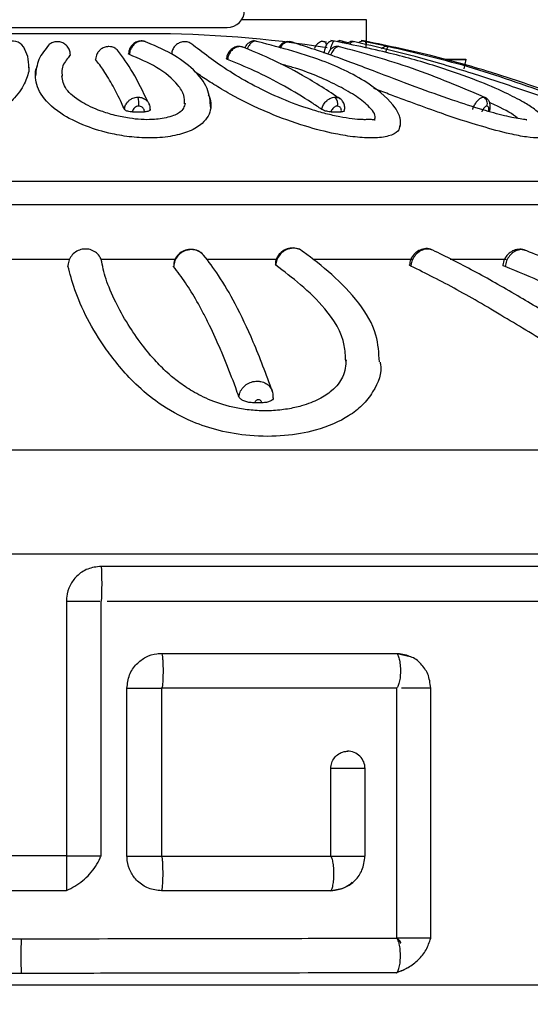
# Model space of a CAD drawing. Header units: millimetres. Extents: x 59 to 109, y 26 to 144.
# Tile 79 of 158: x 74.73 to 76.21, y 83.45 to 86.29. Entities that reach past the tile are written whole.
import ezdxf

# ---------------------------------------------------------------- set-up
doc = ezdxf.new("R2010")
doc.units = ezdxf.units.MM
doc.styles.add('SLDTEXTSTYLE0', font='TXT', dxfattribs={"width": 0.75})
doc.dimstyles.new('SLDDIMSTYLE0', dxfattribs={"dimtxt": 3.5, "dimasz": 3.302, "dimexe": 0, "dimexo": 0.0625, "dimgap": 0.875, "dimtad": 1, "dimdec": 0, "dimlfac": 20, "dimrnd": 1e-09, "dimzin": 12, "dimdsep": 46, "dimtxsty": 'SLDTEXTSTYLE0', "dimsah": 1, "dimcen": 0.09, "dimadec": 0, "dimazin": 3, "dimtfac": 1, "dimtdec": 0, "dimtofl": 0, "dimtmove": 0, "dimatfit": 3, "dimfxl": 0, "dimfrac": 2, "dimtolj": 1, "dimtzin": 12, "dimarcsym": 0})
doc.dimstyles.new('SLDDIMSTYLE1', dxfattribs={"dimtxt": 3.5, "dimasz": 3.302, "dimexe": 0, "dimexo": 0.0625, "dimgap": 0.875, "dimtad": 1, "dimdec": 0, "dimlfac": 20, "dimrnd": 1e-09, "dimzin": 12, "dimdsep": 46, "dimtxsty": 'SLDTEXTSTYLE0', "dimsah": 1, "dimcen": 0.09, "dimadec": 0, "dimazin": 3, "dimtfac": 1, "dimtdec": 0, "dimtmove": 0, "dimatfit": 0, "dimfxl": 0, "dimfrac": 2, "dimtolj": 1, "dimtzin": 12, "dimarcsym": 0})

# ---------------------------------------------------------------- blocks, each defined once
blk = doc.blocks.new('_D')
at = {"color": 7, "linetype": 'Continuous', "lineweight": 18}
for p, q in [((78.8835, 143.6649), (108.5588, 143.6649)), ((107.5588, 143.6649), (107.5588, 76.3608)), ((75.8335, 76.3608), (108.5588, 76.3608))]:
    blk.add_line(p, q, dxfattribs=at)
for points in [[(107.5588, 143.6649), (107.0508, 140.3629), (108.0668, 140.3629)], [(107.5588, 76.3608), (108.0668, 79.6628), (107.0508, 79.6628)]]:
    blk.add_solid(points, dxfattribs=at)
at = {"color": 7, "linetype": 'Continuous', "lineweight": 18, "insert": (103.047, 105.5185), "char_height": 3.5, "attachment_point": 1, "rotation": 90, "style": 'SLDTEXTSTYLE0'}
blk.add_mtext('1346', dxfattribs=at)
blk = doc.blocks.new('_D_1')
at = {"color": 7, "linetype": 'Continuous', "lineweight": 18}
for p, q in [((75.6057, 99.2579), (98.8756, 99.2579)), ((97.8756, 99.2579), (97.8756, 76.3608)), ((75.8335, 76.3608), (98.8756, 76.3608))]:
    blk.add_line(p, q, dxfattribs=at)
for points in [[(97.8756, 99.2579), (97.3676, 95.9559), (98.3836, 95.9559)], [(97.8756, 76.3608), (98.3836, 79.6628), (97.3676, 79.6628)]]:
    blk.add_solid(points, dxfattribs=at)
at = {"color": 7, "linetype": 'Continuous', "lineweight": 18, "insert": (93.3639, 85.2455), "char_height": 3.5, "attachment_point": 1, "rotation": 90, "style": 'SLDTEXTSTYLE0'}
blk.add_mtext('458', dxfattribs=at)

msp = doc.modelspace()

# ---------------------------------------------------------------- linework, layer by layer
at = {"color": 1, "linetype": 'Continuous', "lineweight": 25}
for p, q in [((75.73608, 86.29327), (75.37545, 86.29327)), ((75.73153, 84.13264), (75.63267, 84.13264))]:
    msp.add_line(p, q, dxfattribs=at)
at = {"color": 7, "linetype": 'Continuous', "lineweight": 25}
for p, q in [((75.73608, 86.22056), (75.73608, 86.29327)), ((74.33348, 86.27044), (75.26919, 86.27044)), ((75.10461, 86.25265), (74.56234, 86.25265)), ((75.26919, 86.27044), (75.33348, 86.27044)), ((75.61988, 86.22809), (75.60439, 86.23162)), ((75.68265, 86.22654), (75.65693, 86.23309)), ((75.79758, 86.21575), (75.72313, 86.23173)), ((75.65792, 86.21502), (75.65539, 86.21559)), ((75.79449, 86.21603), (75.79384, 86.21603)), ((76.0223, 86.17845), (75.96169, 86.17845)), ((75.96238, 86.17826), (76.02369, 86.17826)), ((76.01776, 86.15123), (76.02369, 86.17826)), ((76.02369, 86.17826), (76.02229, 86.1765)), ((75.06023, 86.02751), (75.09471, 86.02758)), ((75.6336, 86.02751), (75.66268, 86.02758)), ((72.93348, 85.82759), (75.15868, 85.82759)), ((75.15868, 85.82759), (76.73348, 85.82759)), ((72.71581, 85.75987), (75.19593, 85.75987)), ((75.19593, 85.75987), (76.86555, 85.75987)), ((74.55992, 85.60258), (74.87929, 85.60258)), ((74.9695, 85.60258), (75.18473, 85.60258)), ((75.27499, 85.60258), (75.47882, 85.60258)), ((75.58066, 85.60258), (75.86725, 85.60258)), ((75.97661, 85.60258), (76.13903, 85.60258)), ((75.17914, 85.58072), (75.17914, 85.58215)), ((75.47381, 85.58493), (75.47269, 85.58715)), ((75.43276, 85.18788), (75.41305, 85.18782)), ((72.79236, 85.05258), (75.51811, 85.05258)), ((75.51811, 85.05258), (76.71037, 85.05258)), ((72.79571, 84.75259), (75.51811, 84.75259)), ((75.51811, 84.75259), (76.70869, 84.75259)), ((76.70871, 84.716), (74.96967, 84.716)), ((74.86962, 84.616), (74.86962, 83.88118)), ((74.9696, 83.88118), (74.9696, 84.616)), ((74.98719, 84.616), (76.71387, 84.616)), ((75.14446, 84.46486), (75.8208, 84.46486)), ((75.86169, 84.45509), (75.82375, 84.4635)), ((75.04445, 83.87992), (75.04445, 84.36486)), ((75.14422, 84.36486), (75.14422, 83.87992)), ((75.8208, 84.36486), (75.14446, 84.36486)), ((75.82288, 83.64324), (75.82288, 84.36486)), ((75.92114, 83.64297), (75.92114, 84.36514)), ((75.63267, 83.87992), (75.63267, 84.13264)), ((75.73153, 83.87962), (75.73153, 84.13264)), ((74.86958, 83.88118), (74.60935, 83.88118)), ((75.14446, 83.87992), (75.63125, 83.87992)), ((75.63267, 83.87992), (75.73151, 83.87992)), ((74.60935, 83.78118), (74.86958, 83.78118)), ((75.63125, 83.77992), (75.14446, 83.77992)), ((76.92112, 83.5075), (72.55954, 83.5075))]:
    msp.add_line(p, q, dxfattribs=at)
at = {"color": 1, "linetype": 'Continuous', "lineweight": 25, "flags": 128}
for points in [[(75.37012, 86.21559), (75.36794, 86.21603), (75.36778, 86.21603)], [(75.65539, 86.21559), (75.65208, 86.21603), (75.65182, 86.21603)], [(75.79855, 86.21559), (75.79468, 86.21603), (75.79449, 86.21603)]]:
    msp.add_lwpolyline(points, dxfattribs=at)
at = {"color": 7, "linetype": 'Continuous', "lineweight": 25, "flags": 128}
msp.add_lwpolyline([(75.14446, 84.36489), (75.14446, 84.36488), (75.14446, 84.36488), (75.14446, 84.36488), (75.14446, 84.36488), (75.14446, 84.36488), (75.14446, 84.36488), (75.14445, 84.36488), (75.14444, 84.36488), (75.1444, 84.36491), (75.1444, 84.36491), (75.14439, 84.36491), (75.14439, 84.36491), (75.14438, 84.3649), (75.14438, 84.3649), (75.14436, 84.36491), (75.14434, 84.36491), (75.14432, 84.36492), (75.14431, 84.36492), (75.14431, 84.36492), (75.1443, 84.36491), (75.14429, 84.36491), (75.14428, 84.36491), (75.14425, 84.36492), (75.14424, 84.36492), (75.14424, 84.36492), (75.14423, 84.36491), (75.14423, 84.36491), (75.14422, 84.36489), (75.14421, 84.36489), (75.1442, 84.36489), (75.14419, 84.36489), (75.14419, 84.36488), (75.14419, 84.36488), (75.14418, 84.36487), (75.14418, 84.36486)], dxfattribs=at)
at = {"color": 7, "linetype": 'Continuous', "lineweight": 25}
for centre, radius, start, end in [((75.33348, 86.32044), 0.05, 270, 0), ((75.10461, 82.91921), 3.33344, 81.07104, 90), ((74.71477, 86.19419), 0.03735, 13.23463, 182.08157), ((75.00594, 86.05134), 0.073, 354.10265, 14.61277), ((75.62612, 86.05126), 0.0266, 343.80061, 44.05944), ((76.06341, 86.05115), 0.02118, 339.82798, 61.48218), ((75.68153, 84.13264), 0.05, 0, 90.73185), ((75.56773, 83.59283), 0.82983, 176.63935, 183.548)]:
    msp.add_arc(centre, radius, start, end, dxfattribs=at)
for points, knots in [([(74.81929, 86.22086), (74.80812, 86.20717), (74.78576, 86.17976), (74.78216, 86.14778), (74.78035, 86.13177)], [0, 0, 0, 0, 0.499434, 1, 1, 1, 1]), ([(74.88126, 86.19138), (74.88109, 86.19421), (74.88066, 86.20119), (74.87617, 86.21178), (74.86781, 86.22146), (74.85675, 86.22794), (74.84585, 86.23013), (74.83499, 86.22934), (74.8248, 86.22555), (74.81546, 86.21808), (74.8121, 86.21123), (74.81055, 86.20806)], [0, 0, 0, 0, 0.0837327, 0.2061646, 0.3285736, 0.450993, 0.5734019, 0.6499995, 0.7724048, 0.8947956, 1, 1, 1, 1]), ([(75.09376, 86.23032), (75.09289, 86.2307), (75.08817, 86.23273), (75.07843, 86.23165), (75.06657, 86.22709), (75.05676, 86.21804), (75.05021, 86.20672), (75.04958, 86.19841), (75.04931, 86.19474)], [0, 0, 0, 0, 0.0437034, 0.237804, 0.428588, 0.6262178, 0.8346938, 1, 1, 1, 1]), ([(75.09763, 86.22931), (75.09731, 86.22951), (75.09395, 86.23161), (75.08734, 86.23184), (75.0778, 86.23047), (75.06845, 86.22591), (75.05966, 86.21727), (75.05319, 86.20582), (75.052, 86.19724), (75.05138, 86.19283)], [0, 0, 0, 0, 0.0177911, 0.190572, 0.2987354, 0.4715092, 0.6443131, 0.8170895, 1, 1, 1, 1]), ([(75.28622, 86.03885), (75.28461, 86.05791), (75.28131, 86.09704), (75.23809, 86.1509), (75.17466, 86.19783), (75.12022, 86.22006), (75.09218, 86.23151)], [0, 0, 0, 0, 0.2307589, 0.4739302, 0.7290022, 1, 1, 1, 1]), ([(75.23403, 86.22102), (75.2308, 86.22337), (75.22429, 86.2281), (75.21356, 86.23011), (75.2028, 86.22934), (75.19232, 86.22557), (75.18238, 86.2176), (75.17509, 86.20674), (75.17362, 86.19836), (75.17287, 86.19411)], [0, 0, 0, 0, 0.1484437, 0.2990401, 0.3932766, 0.5438677, 0.6944407, 0.8450349, 1, 1, 1, 1]), ([(75.76053, 86.00332), (75.76004, 86.00332), (75.7592, 86.00331), (75.75086, 86.00533), (75.74168, 86.00505), (75.73387, 86.00477), (75.71858, 86.00479), (75.69339, 86.00701), (75.65725, 86.01281), (75.61715, 86.02202), (75.55889, 86.03878), (75.48526, 86.06631), (75.40574, 86.1046), (75.33495, 86.14651), (75.27437, 86.18911), (75.24624, 86.21142), (75.23125, 86.22331)], [0, 0, 0, 0, 0.0595463, 0.1016458, 0.1160027, 0.1254268, 0.1397305, 0.1718267, 0.2089214, 0.2499157, 0.2943408, 0.3942158, 0.5108358, 0.6504765, 0.8137257, 1, 1, 1, 1]), ([(75.41795, 86.23078), (75.41532, 86.23131), (75.40955, 86.23246), (75.4007, 86.22971), (75.39269, 86.22412), (75.3874, 86.21849), (75.38569, 86.21425), (75.38539, 86.2135)], [0, 0, 0, 0, 0.1986053, 0.4368922, 0.6709027, 0.9414416, 1, 1, 1, 1]), ([(75.83313, 85.98379), (75.8337, 85.99208), (75.83493, 86.01012), (75.81267, 86.0534), (75.74222, 86.11448), (75.60158, 86.18332), (75.47762, 86.21547), (75.40996, 86.23302)], [0, 0, 0, 0, 0.0773708, 0.1684994, 0.3907294, 0.6674384, 1, 1, 1, 1]), ([(75.5122, 86.22955), (75.51084, 86.22975), (75.50563, 86.23052), (75.49661, 86.22716), (75.48713, 86.22099), (75.48319, 86.2147), (75.48144, 86.21191)], [0, 0, 0, 0, 0.1105046, 0.4235603, 0.7440003, 1, 1, 1, 1]), ([(76.19783, 86.00397), (76.19785, 86.00402), (76.19805, 86.00444), (76.19659, 86.00473), (76.18645, 86.00559), (76.16793, 86.00849), (76.13187, 86.01614), (76.07315, 86.03195), (75.98706, 86.05957), (75.88133, 86.0975), (75.76216, 86.14297), (75.63512, 86.1913), (75.55658, 86.21681), (75.51422, 86.23057)], [0, 0, 0, 0, 0.0014853, 0.0121588, 0.0300229, 0.0658444, 0.1032011, 0.1793968, 0.2760326, 0.4058895, 0.5696301, 0.7679071, 1, 1, 1, 1]), ([(75.61413, 86.22931), (75.61294, 86.22964), (75.60921, 86.23065), (75.60301, 86.22933), (75.59671, 86.22619), (75.59159, 86.22134), (75.58786, 86.21616), (75.58632, 86.21176), (75.5857, 86.20997)], [0, 0, 0, 0, 0.09374, 0.2926669, 0.4640689, 0.641624, 0.8539686, 1, 1, 1, 1]), ([(75.64291, 86.23131), (75.64255, 86.23143), (75.63975, 86.23243), (75.63445, 86.2316), (75.62846, 86.22925), (75.624, 86.22575), (75.62062, 86.22153), (75.61734, 86.21533), (75.61464, 86.20724), (75.6133, 86.19997), (75.61277, 86.1971)], [0, 0, 0, 0, 0.0210569, 0.1641377, 0.2779857, 0.3807443, 0.4825332, 0.6018591, 0.8428049, 1, 1, 1, 1]), ([(76.25797, 85.96055), (76.25941, 85.96756), (76.26213, 85.98079), (76.24964, 86.00963), (76.22096, 86.03619), (76.18582, 86.05711), (76.13148, 86.0858), (76.04971, 86.1204), (75.93865, 86.15954), (75.7973, 86.20004), (75.69034, 86.22171), (75.63274, 86.23338)], [0, 0, 0, 0, 0.0508337, 0.0959409, 0.1675447, 0.2341113, 0.3286198, 0.4529073, 0.6066531, 0.7881374, 1, 1, 1, 1]), ([(75.66527, 86.2309), (75.66463, 86.23114), (75.66086, 86.23257), (75.65516, 86.23208), (75.65105, 86.23017), (75.64993, 86.22965)], [0, 0, 0, 0, 0.1296057, 0.7651266, 1, 1, 1, 1]), ([(75.66574, 86.23089), (75.66644, 86.23074), (75.6695, 86.23006), (75.67261, 86.228), (75.67408, 86.22491), (75.67418, 86.22469)], [0, 0, 0, 0, 0.2138473, 0.9443774, 1, 1, 1, 1]), ([(75.69997, 86.2292), (75.69902, 86.22952), (75.69517, 86.23079), (75.68823, 86.22945), (75.68185, 86.22686), (75.67914, 86.22424), (75.67836, 86.22348)], [0, 0, 0, 0, 0.1262787, 0.5112113, 0.8586675, 1, 1, 1, 1]), ([(76.42937, 86.00697), (76.42947, 86.00701), (76.42982, 86.00714), (76.42748, 86.00784), (76.40982, 86.01313), (76.36995, 86.02649), (76.28954, 86.05449), (76.17513, 86.09431), (76.03153, 86.14177), (75.86532, 86.19152), (75.75177, 86.21756), (75.69076, 86.23154)], [0, 0, 0, 0, 0.0025275, 0.0082422, 0.0377927, 0.111885, 0.2205415, 0.3635826, 0.5409755, 0.7533703, 1, 1, 1, 1]), ([(75.7303, 86.23115), (75.72922, 86.23143), (75.72583, 86.23233), (75.72027, 86.23112), (75.71531, 86.2289), (75.71321, 86.22693), (75.71251, 86.22627)], [0, 0, 0, 0, 0.1698182, 0.5353787, 0.8444966, 1, 1, 1, 1]), ([(76.47205, 85.95219), (76.47321, 85.95544), (76.47556, 85.96207), (76.47538, 85.97264), (76.47263, 85.98233), (76.46814, 85.99009), (76.45968, 85.99951), (76.44891, 86.00507), (76.41158, 86.02499), (76.3379, 86.05616), (76.22817, 86.09828), (76.08517, 86.14561), (75.91158, 86.19453), (75.78707, 86.21981), (75.72007, 86.23341)], [0, 0, 0, 0, 0.0128564, 0.0263099, 0.0394899, 0.0516872, 0.0627125, 0.0973167, 0.1703923, 0.274244, 0.4085209, 0.5750407, 0.7713228, 1, 1, 1, 1]), ([(74.76151, 86.15481), (74.76112, 86.16565), (74.76039, 86.18626), (74.75088, 86.20499), (74.74637, 86.21387)], [0, 0, 0, 0, 0.52605119, 1, 1, 1, 1]), ([(74.88126, 86.19138), (74.87823, 86.18786), (74.86684, 86.17468), (74.8546, 86.1553), (74.85711, 86.13588), (74.85782, 86.13042)], [0, 0, 0, 0, 0.2073491, 0.7771476, 1, 1, 1, 1]), ([(74.99205, 86.21559), (74.99068, 86.21555), (74.98516, 86.21536), (74.9756, 86.21258), (74.96634, 86.20622), (74.95921, 86.19778), (74.9548, 86.18874), (74.95408, 86.18165), (74.95377, 86.17869)], [0, 0, 0, 0, 0.0709003, 0.2846344, 0.4983952, 0.6322209, 0.8459282, 1, 1, 1, 1]), ([(75.01792, 86.20465), (75.01786, 86.20473), (75.0164, 86.20691), (75.01063, 86.21069), (75.00204, 86.21495), (74.99497, 86.2154), (74.99205, 86.21559)], [0, 0, 0, 0, 0.0095858, 0.2757598, 0.7011665, 1, 1, 1, 1]), ([(75.1052, 86.05532), (75.09072, 86.08539), (75.06198, 86.14505), (75.03215, 86.18539), (75.01736, 86.2054)], [0, 0, 0, 0, 0.50386717, 1, 1, 1, 1]), ([(75.05138, 86.19283), (75.05039, 86.19325), (75.04884, 86.19391), (75.04903, 86.19454), (75.0491, 86.19477)], [0, 0, 0, 0, 0.6392422, 1, 1, 1, 1]), ([(75.2106, 86.05011), (75.21051, 86.05856), (75.2103, 86.07746), (75.18612, 86.11467), (75.13661, 86.15679), (75.07902, 86.18114), (75.05138, 86.19283)], [0, 0, 0, 0, 0.1420143, 0.31762421, 0.67246701, 1, 1, 1, 1]), ([(75.36777, 86.21559), (75.36666, 86.21572), (75.3616, 86.21633), (75.35251, 86.21291), (75.3422, 86.2056), (75.3342, 86.19447), (75.33242, 86.18553), (75.33152, 86.18106)], [0, 0, 0, 0, 0.0620756, 0.2833348, 0.5118246, 0.7559953, 1, 1, 1, 1]), ([(75.37012, 86.21559), (75.36896, 86.21555), (75.36429, 86.21536), (75.35599, 86.21258), (75.34763, 86.20622), (75.34088, 86.19778), (75.33638, 86.18874), (75.33515, 86.18165), (75.33464, 86.17869)], [0, 0, 0, 0, 0.07090181, 0.28463607, 0.49839607, 0.63222203, 0.84592863, 1, 1, 1, 1]), ([(75.37246, 86.21526), (75.37159, 86.2156), (75.37006, 86.21619), (75.36846, 86.21584), (75.36777, 86.21569)], [0, 0, 0, 0, 0.5705462, 1, 1, 1, 1]), ([(75.37917, 86.21357), (75.37855, 86.21393), (75.37585, 86.21552), (75.37261, 86.21556), (75.37012, 86.21559)], [0, 0, 0, 0, 0.2283349, 1, 1, 1, 1]), ([(75.66115, 86.06416), (75.62467, 86.08783), (75.5573, 86.13155), (75.46196, 86.18028), (75.40306, 86.20416), (75.3764, 86.21497)], [0, 0, 0, 0, 0.39254631, 0.72500435, 1, 1, 1, 1]), ([(75.65179, 86.21595), (75.64888, 86.21568), (75.64307, 86.21515), (75.6352, 86.21055), (75.62873, 86.20439), (75.62594, 86.19874), (75.62465, 86.19614)], [0, 0, 0, 0, 0.2435048, 0.487339, 0.7634317, 1, 1, 1, 1]), ([(76.07952, 86.06803), (76.00942, 86.09777), (75.87032, 86.15677), (75.72637, 86.19638), (75.65497, 86.21602)], [0, 0, 0, 0, 0.5039684, 1, 1, 1, 1]), ([(75.79449, 86.2157), (75.79301, 86.21575), (75.78951, 86.21587), (75.78464, 86.21375), (75.78095, 86.21126), (75.77951, 86.20954), (75.7791, 86.20905)], [0, 0, 0, 0, 0.2485301, 0.5892181, 0.8837561, 1, 1, 1, 1]), ([(75.79671, 86.21562), (75.79596, 86.21586), (75.79499, 86.21617), (75.79403, 86.21597), (75.79382, 86.21593)], [0, 0, 0, 0, 0.7793355, 1, 1, 1, 1]), ([(76.2905, 86.06862), (76.2088, 86.09828), (76.04669, 86.15713), (75.87893, 86.19663), (75.79572, 86.21622)], [0, 0, 0, 0, 0.5039837, 1, 1, 1, 1]), ([(75.03731, 86.03451), (75.03438, 86.04095), (75.02342, 86.06494), (75.00355, 86.10372), (74.97863, 86.14572), (74.9617, 86.16818), (74.95377, 86.17869)], [0, 0, 0, 0, 0.1079819, 0.4025196, 0.7205083, 1, 1, 1, 1]), ([(75.33464, 86.17869), (75.33355, 86.17916), (75.33159, 86.18001), (75.33158, 86.18074), (75.33158, 86.18105)], [0, 0, 0, 0, 0.5602026, 1, 1, 1, 1]), ([(75.60655, 86.03451), (75.59699, 86.04095), (75.56133, 86.06494), (75.49667, 86.10372), (75.41555, 86.14572), (75.36043, 86.16818), (75.33464, 86.17869)], [0, 0, 0, 0, 0.1079834, 0.40252, 0.7205082, 1, 1, 1, 1]), ([(75.75852, 86.00362), (75.75947, 86.00574), (75.76483, 86.01772), (75.74298, 86.04364), (75.7031, 86.07552), (75.63231, 86.11456), (75.56018, 86.14588), (75.49939, 86.1621), (75.48773, 86.16522)], [0, 0, 0, 0, 0.04045531, 0.22848836, 0.3995644, 0.57111429, 0.91774987, 1, 1, 1, 1]), ([(74.76083, 86.15675), (74.76105, 86.15549), (74.76218, 86.14882), (74.75726, 86.12747), (74.74521, 86.09935), (74.71955, 86.06611), (74.6846, 86.03328), (74.6307, 85.99899), (74.55984, 85.97147), (74.49418, 85.95651), (74.42992, 85.95053), (74.37265, 85.95381), (74.31878, 85.96491), (74.27029, 85.9878), (74.24288, 86.01598), (74.24882, 86.03487), (74.25067, 86.04074)], [0, 0, 0, 0, 0.0154195, 0.0815266, 0.2140123, 0.2801514, 0.3617008, 0.4787921, 0.5470355, 0.6048785, 0.6629441, 0.7138103, 0.7657914, 0.844409, 0.9516172, 1, 1, 1, 1]), ([(75.27905, 86.0765), (75.28053, 86.07361), (75.28693, 86.06114), (75.28856, 86.03318), (75.27253, 85.99901), (75.2295, 85.97146), (75.17827, 85.95651), (75.119, 85.95053), (75.05728, 85.95382), (74.99105, 85.96491), (74.91582, 85.98782), (74.83849, 86.02842), (74.79849, 86.07088), (74.78229, 86.10679), (74.77973, 86.13196), (74.78047, 86.14994), (74.78538, 86.15756), (74.78618, 86.1588)], [0, 0, 0, 0, 0.0222431, 0.0958959, 0.2016498, 0.263285, 0.315527, 0.3679701, 0.4139108, 0.4608586, 0.5318638, 0.6286914, 0.7668943, 0.8398993, 0.9128664, 0.9858029, 1, 1, 1, 1]), ([(75.83198, 85.98876), (75.83119, 85.9827), (75.82952, 85.96999), (75.80241, 85.95657), (75.75877, 85.95052), (75.70323, 85.95382), (75.6359, 85.96491), (75.54825, 85.98783), (75.43848, 86.0284), (75.35413, 86.07097), (75.29425, 86.10664), (75.26076, 86.12856), (75.24448, 86.14025), (75.23879, 86.14434)], [0, 0, 0, 0, 0.064643, 0.1355767, 0.2067829, 0.2691604, 0.3329052, 0.4293146, 0.5607848, 0.748434, 0.8475594, 0.946632, 1, 1, 1, 1]), ([(75.21195, 86.05211), (75.20971, 86.04275), (75.20617, 86.02797), (75.17532, 86.01395), (75.14263, 86.00728), (75.11557, 86.00452), (75.08491, 86.00481), (75.04779, 86.00888), (75.00648, 86.01741), (74.9566, 86.0332), (74.90244, 86.05953), (74.86156, 86.09574), (74.8585, 86.11882), (74.85681, 86.13149)], [0, 0, 0, 0, 0.1597343, 0.2520892, 0.2877282, 0.3170926, 0.3546276, 0.3945791, 0.4469957, 0.507947, 0.6235263, 0.793273, 1, 1, 1, 1]), ([(76.25606, 85.9623), (76.25627, 85.96073), (76.25711, 85.95433), (76.23762, 85.95079), (76.19903, 85.95375), (76.14192, 85.96493), (76.0571, 85.98783), (75.93402, 86.02832), (75.83014, 86.06713), (75.77076, 86.08971), (75.75666, 86.09507)], [0, 0, 0, 0, 0.03341893, 0.13594926, 0.22576645, 0.31755287, 0.45637368, 0.64567821, 0.91587568, 1, 1, 1, 1]), ([(75.03731, 86.03451), (75.03745, 86.03587), (75.03795, 86.04115), (75.04135, 86.05017), (75.04829, 86.05874), (75.05721, 86.06523), (75.06651, 86.0691), (75.07362, 86.06956), (75.07657, 86.06976)], [0, 0, 0, 0, 0.0738639, 0.287553, 0.5011721, 0.6348551, 0.8485166, 1, 1, 1, 1]), ([(75.10457, 86.05627), (75.10529, 86.05549), (75.10679, 86.05382), (75.10744, 86.05169), (75.10779, 86.05055)], [0, 0, 0, 0, 0.4712216, 1, 1, 1, 1]), ([(75.11111, 86.03338), (75.11127, 86.03417), (75.11237, 86.03948), (75.11117, 86.046), (75.10823, 86.05023), (75.10792, 86.05067)], [0, 0, 0, 0, 0.13516474, 0.90832837, 1, 1, 1, 1]), ([(75.60655, 86.03451), (75.60688, 86.03587), (75.60814, 86.04115), (75.61244, 86.05017), (75.61964, 86.05874), (75.62819, 86.06523), (75.63664, 86.0691), (75.64271, 86.06956), (75.64523, 86.06976)], [0, 0, 0, 0, 0.0738624, 0.2875514, 0.5011717, 0.6348538, 0.8485167, 1, 1, 1, 1]), ([(75.6714, 86.03059), (75.67178, 86.03173), (75.67353, 86.03705), (75.6723, 86.04682), (75.66777, 86.05818), (75.66183, 86.06319), (75.65896, 86.06561)], [0, 0, 0, 0, 0.0890802, 0.4137285, 0.7164383, 1, 1, 1, 1]), ([(76.04212, 86.03451), (76.04258, 86.03587), (76.04439, 86.04115), (76.04883, 86.05017), (76.05506, 86.05874), (76.06175, 86.06523), (76.0679, 86.0691), (76.07187, 86.06956), (76.07352, 86.06976)], [0, 0, 0, 0, 0.07386469, 0.28755268, 0.50117381, 0.63485982, 0.84852007, 1, 1, 1, 1]), ([(76.07352, 86.06976), (76.07426, 86.06976), (76.07574, 86.06976), (76.07686, 86.06891), (76.07743, 86.06848)], [0, 0, 0, 0, 0.4954822, 1, 1, 1, 1]), ([(76.09026, 86.02857), (76.09062, 86.02947), (76.09283, 86.03502), (76.09346, 86.04456), (76.09107, 86.05558), (76.08574, 86.06409), (76.08032, 86.06728), (76.07769, 86.06884)], [0, 0, 0, 0, 0.06005059, 0.36821164, 0.59829147, 0.80468151, 1, 1, 1, 1]), ([(76.17229, 86.00805), (76.17162, 86.00872), (76.16101, 86.01935), (76.13049, 86.03628), (76.09798, 86.0507), (76.09081, 86.05388)], [0, 0, 0, 0, 0.049829, 0.790619, 1, 1, 1, 1]), ([(75.06023, 86.02751), (75.05797, 86.02758), (75.05347, 86.02771), (75.04701, 86.0289), (75.04174, 86.03068), (75.03848, 86.03268), (75.03765, 86.03399), (75.03731, 86.03451)], [0, 0, 0, 0, 0.2147029, 0.4294075, 0.6440958, 0.8588181, 1, 1, 1, 1]), ([(75.07855, 86.04384), (75.07717, 86.04375), (75.07385, 86.04353), (75.06951, 86.04173), (75.06535, 86.03871), (75.06211, 86.03471), (75.06053, 86.03054), (75.06029, 86.02811), (75.06023, 86.02751)], [0, 0, 0, 0, 0.1520712, 0.3665044, 0.5006746, 0.7152022, 0.9296669, 1, 1, 1, 1]), ([(75.09471, 86.02758), (75.0947, 86.02886), (75.09467, 86.03196), (75.09304, 86.03594), (75.09009, 86.03969), (75.08606, 86.04251), (75.08173, 86.04373), (75.07918, 86.04382), (75.07855, 86.04384)], [0, 0, 0, 0, 0.1501115, 0.3651293, 0.4997166, 0.7147618, 0.9297723, 1, 1, 1, 1]), ([(75.11122, 86.03466), (75.11136, 86.03386), (75.11164, 86.03226), (75.1092, 86.03013), (75.10493, 86.02854), (75.09977, 86.02769), (75.09615, 86.02761), (75.09471, 86.02758)], [0, 0, 0, 0, 0.2147129, 0.4294082, 0.644081, 0.8587871, 1, 1, 1, 1]), ([(75.6336, 86.02751), (75.63161, 86.02758), (75.62764, 86.02771), (75.62086, 86.0289), (75.61446, 86.03068), (75.60954, 86.03268), (75.6074, 86.03399), (75.60655, 86.03451)], [0, 0, 0, 0, 0.21470627, 0.42941517, 0.64409901, 0.85883315, 1, 1, 1, 1]), ([(75.65166, 86.04384), (75.65048, 86.04375), (75.64765, 86.04353), (75.6437, 86.04173), (75.63971, 86.03871), (75.63634, 86.03471), (75.63434, 86.03054), (75.63375, 86.02811), (75.6336, 86.02751)], [0, 0, 0, 0, 0.1520643, 0.3664983, 0.5006659, 0.7151962, 0.9296608, 1, 1, 1, 1]), ([(75.66268, 86.02758), (75.66287, 86.02886), (75.66334, 86.03196), (75.66261, 86.03594), (75.66072, 86.03969), (75.65777, 86.04251), (75.65432, 86.04373), (75.65218, 86.04382), (75.65166, 86.04384)], [0, 0, 0, 0, 0.1501121, 0.3651235, 0.4997189, 0.7147611, 0.9297703, 1, 1, 1, 1]), ([(75.67169, 86.03051), (75.67171, 86.03041), (75.67189, 86.02961), (75.67009, 86.02856), (75.66683, 86.02768), (75.66386, 86.02761), (75.66268, 86.02758)], [0, 0, 0, 0, 0.0489204, 0.4067501, 0.7646377, 1, 1, 1, 1]), ([(76.08329, 86.04384), (76.08252, 86.04375), (76.08067, 86.04353), (76.0778, 86.04173), (76.07466, 86.03871), (76.07175, 86.03471), (76.06968, 86.03054), (76.06883, 86.02811), (76.06862, 86.02751)], [0, 0, 0, 0, 0.1520836, 0.3665178, 0.5006741, 0.7152058, 0.9296676, 1, 1, 1, 1]), ([(76.08727, 86.02758), (76.08764, 86.02886), (76.08853, 86.03197), (76.08881, 86.03594), (76.08831, 86.03969), (76.08696, 86.04251), (76.08498, 86.04373), (76.08363, 86.04382), (76.08329, 86.04384)], [0, 0, 0, 0, 0.1501119, 0.3651424, 0.4997247, 0.7147787, 0.9297821, 1, 1, 1, 1]), ([(74.96971, 85.60119), (74.969, 85.60337), (74.96659, 85.61078), (74.95708, 85.6208), (74.94272, 85.62938), (74.928, 85.63218), (74.91329, 85.63101), (74.89918, 85.62592), (74.88589, 85.61524), (74.87692, 85.60091), (74.87424, 85.58923), (74.87411, 85.58303), (74.8741, 85.58231)], [0, 0, 0, 0, 0.051085, 0.1734745, 0.2958726, 0.4182167, 0.4948852, 0.6171853, 0.739435, 0.8616722, 0.9839416, 1, 1, 1, 1]), ([(75.26621, 85.61317), (75.26221, 85.61718), (75.25383, 85.6256), (75.23616, 85.63126), (75.21743, 85.63063), (75.19989, 85.62305), (75.18655, 85.60951), (75.17914, 85.59477), (75.17942, 85.58525), (75.17951, 85.58213)], [0, 0, 0, 0, 0.1409737, 0.2954166, 0.450135, 0.6047965, 0.7622537, 0.9222102, 1, 1, 1, 1]), ([(75.55099, 85.62461), (75.5495, 85.62599), (75.54346, 85.63152), (75.52892, 85.63517), (75.51056, 85.63445), (75.49334, 85.62672), (75.48028, 85.61329), (75.473, 85.599), (75.47323, 85.58988), (75.47329, 85.58713)], [0, 0, 0, 0, 0.0569308, 0.2295749, 0.400647, 0.5708289, 0.7446747, 0.9230349, 1, 1, 1, 1]), ([(75.55323, 85.62383), (75.54887, 85.6267), (75.54006, 85.63251), (75.52582, 85.63444), (75.51163, 85.63271), (75.49796, 85.62702), (75.48521, 85.6158), (75.47626, 85.6012), (75.47462, 85.59031), (75.47381, 85.58493)], [0, 0, 0, 0, 0.1487602, 0.300731, 0.3958002, 0.5477061, 0.6995954, 0.8514736, 1, 1, 1, 1]), ([(75.77293, 85.3057), (75.77131, 85.33203), (75.76748, 85.39425), (75.71462, 85.47997), (75.63521, 85.56202), (75.58056, 85.60315), (75.55318, 85.62376)], [0, 0, 0, 0, 0.1877559, 0.443629, 0.7213135, 1, 1, 1, 1]), ([(75.92401, 85.62939), (75.92278, 85.63001), (75.91628, 85.63332), (75.90264, 85.63286), (75.88601, 85.62795), (75.87206, 85.61707), (75.86218, 85.60261), (75.86061, 85.59137), (75.85988, 85.58613)], [0, 0, 0, 0, 0.04624909, 0.24354, 0.4330736, 0.62443771, 0.82486619, 1, 1, 1, 1]), ([(76.71652, 85.19973), (76.71027, 85.2018), (76.67839, 85.21235), (76.62173, 85.2381), (76.5448, 85.27643), (76.4638, 85.32196), (76.37891, 85.37229), (76.27908, 85.43287), (76.16496, 85.50094), (76.04151, 85.57167), (75.96551, 85.6093), (75.92674, 85.62849)], [0, 0, 0, 0, 0.0148712, 0.07584274, 0.14935219, 0.23593654, 0.33520518, 0.44652139, 0.61393695, 0.80308099, 1, 1, 1, 1]), ([(76.19444, 85.62722), (76.19315, 85.62789), (76.18672, 85.63123), (76.17331, 85.63124), (76.15703, 85.62684), (76.14324, 85.61684), (76.13276, 85.60272), (76.13047, 85.5912), (76.12932, 85.58539)], [0, 0, 0, 0, 0.048511, 0.24284802, 0.42760707, 0.61128808, 0.80409131, 1, 1, 1, 1]), ([(76.73155, 85.31514), (76.70301, 85.33835), (76.62011, 85.40575), (76.48361, 85.49081), (76.33132, 85.57266), (76.23437, 85.61163), (76.18946, 85.62969)], [0, 0, 0, 0, 0.1649513, 0.4791001, 0.7587119, 1, 1, 1, 1]), ([(75.67655, 85.3123), (75.6757, 85.29587), (75.67423, 85.26757), (75.64354, 85.22695), (75.60197, 85.1984), (75.55639, 85.18022), (75.50846, 85.16927), (75.46271, 85.16432), (75.41484, 85.1649), (75.35606, 85.17202), (75.29367, 85.19002), (75.23867, 85.21696), (75.19737, 85.2443), (75.1611, 85.27395), (75.12326, 85.31127), (75.08312, 85.36002), (75.04353, 85.41886), (75.00781, 85.48349), (74.98056, 85.54875), (74.97367, 85.58335), (74.97008, 85.60133)], [0, 0, 0, 0, 0.0875118, 0.1506794, 0.1903741, 0.2274251, 0.2511721, 0.2754376, 0.2982602, 0.3197159, 0.3594894, 0.3973206, 0.4324839, 0.465515, 0.5108256, 0.5743581, 0.6558342, 0.7553694, 0.8728853, 1, 1, 1, 1]), ([(75.46442, 85.22048), (75.44607, 85.26963), (75.4111, 85.3633), (75.35886, 85.47177), (75.3112, 85.55463), (75.28011, 85.59541), (75.2657, 85.61431)], [0, 0, 0, 0, 0.2933532, 0.5590979, 0.7957102, 1, 1, 1, 1]), ([(75.77477, 85.30518), (75.77526, 85.30319), (75.78188, 85.27612), (75.76479, 85.23195), (75.7272, 85.1819), (75.67715, 85.14237), (75.60398, 85.10931), (75.50102, 85.09043), (75.40221, 85.0903), (75.30938, 85.106), (75.21568, 85.13763), (75.1337, 85.18529), (75.04895, 85.25784), (74.98167, 85.34288), (74.92493, 85.43497), (74.89151, 85.51773), (74.87991, 85.56078), (74.8741, 85.58231)], [0, 0, 0, 0, 0.0070863, 0.0965483, 0.1411674, 0.1777825, 0.2406027, 0.2838377, 0.3272916, 0.3661454, 0.4041764, 0.4670755, 0.5277244, 0.6396187, 0.7511684, 0.8755204, 1, 1, 1, 1]), ([(75.36747, 85.20511), (75.36438, 85.21373), (75.35099, 85.25109), (75.33219, 85.29952), (75.30575, 85.3622), (75.28434, 85.40847), (75.25728, 85.46145), (75.23542, 85.4998), (75.20757, 85.54355), (75.19057, 85.56578), (75.17914, 85.58072)], [0, 0, 0, 0, 0.0514889, 0.2231338, 0.3089418, 0.4805857, 0.5663939, 0.7380384, 0.8238477, 1, 1, 1, 1]), ([(75.67556, 85.30814), (75.6749, 85.32337), (75.67253, 85.37821), (75.62487, 85.4545), (75.5455, 85.53084), (75.49771, 85.5669), (75.47381, 85.58493)], [0, 0, 0, 0, 0.1302925, 0.4692671, 0.7346091, 1, 1, 1, 1]), ([(75.8637, 85.58231), (75.86186, 85.58325), (75.85918, 85.58462), (75.85974, 85.58577), (75.85991, 85.58613)], [0, 0, 0, 0, 0.6888336, 1, 1, 1, 1]), ([(76.71066, 85.12784), (76.70479, 85.12953), (76.65184, 85.14476), (76.56384, 85.186), (76.42649, 85.25747), (76.28638, 85.343), (76.13348, 85.43493), (75.9946, 85.51774), (75.90735, 85.56078), (75.8637, 85.58231)], [0, 0, 0, 0, 0.0129866, 0.1171824, 0.2176505, 0.4030095, 0.5877973, 0.7937931, 1, 1, 1, 1]), ([(76.13561, 85.58072), (76.13342, 85.58166), (76.12952, 85.58334), (76.12949, 85.58473), (76.12948, 85.58535)], [0, 0, 0, 0, 0.5614962, 1, 1, 1, 1]), ([(76.71941, 85.22998), (76.71907, 85.23027), (76.68517, 85.25915), (76.63374, 85.29946), (76.54771, 85.36223), (76.478, 85.40847), (76.38995, 85.46145), (76.31878, 85.4998), (76.22815, 85.54355), (76.17281, 85.56578), (76.13561, 85.58072)], [0, 0, 0, 0, 0.0018329, 0.1824634, 0.2727631, 0.4533933, 0.5436939, 0.7243243, 0.8146258, 1, 1, 1, 1]), ([(75.41305, 85.18782), (75.40855, 85.188), (75.39955, 85.18835), (75.38668, 85.19132), (75.3762, 85.19572), (75.36974, 85.2006), (75.36812, 85.20383), (75.36747, 85.20511)], [0, 0, 0, 0, 0.2147104, 0.4294228, 0.6441283, 0.8587994, 1, 1, 1, 1]), ([(75.43276, 85.18788), (75.43272, 85.18887), (75.43263, 85.19087), (75.43113, 85.19352), (75.42876, 85.19553), (75.42609, 85.19651), (75.42322, 85.19679), (75.42027, 85.19632), (75.4172, 85.19483), (75.41478, 85.19254), (75.41342, 85.19006), (75.41316, 85.18844), (75.41305, 85.18782)], [0, 0, 0, 0, 0.1067611, 0.2152601, 0.32372, 0.4321216, 0.4999987, 0.608455, 0.7168672, 0.8252504, 0.9336884, 1, 1, 1, 1]), ([(75.46591, 85.20212), (75.46597, 85.20128), (75.46617, 85.19849), (75.46173, 85.19429), (75.45326, 85.19031), (75.44288, 85.18819), (75.43564, 85.18797), (75.43276, 85.18788)], [0, 0, 0, 0, 0.1060578, 0.3504447, 0.5948258, 0.8392093, 1, 1, 1, 1]), ([(75.46602, 85.2021), (75.46625, 85.20309), (75.4678, 85.20973), (75.4655, 85.21641), (75.46355, 85.2221)], [0, 0, 0, 0, 0.1489268, 1, 1, 1, 1]), ([(74.96967, 84.716), (74.95652, 84.7145), (74.93081, 84.71155), (74.89939, 84.69003), (74.87855, 84.66163), (74.87038, 84.63564), (74.86979, 84.62024), (74.86962, 84.616)], [0, 0, 0, 0, 0.2506966, 0.4905051, 0.7044442, 0.9186348, 1, 1, 1, 1]), ([(74.96967, 84.716), (74.9699, 84.71525), (74.97036, 84.71375), (74.97094, 84.70218), (74.97133, 84.68566), (74.97147, 84.666), (74.97133, 84.64635), (74.97094, 84.62982), (74.97036, 84.61825), (74.9699, 84.61675), (74.96967, 84.616)], [0, 0, 0, 0, 0.12499655, 0.25000657, 0.37498959, 0.49998127, 0.62501041, 0.74999343, 0.87500345, 1, 1, 1, 1]), ([(74.86962, 84.616), (74.86963, 84.616), (74.86976, 84.616), (74.87281, 84.616), (74.8844, 84.616), (74.90135, 84.616), (74.92112, 84.616), (74.94052, 84.616), (74.95725, 84.616), (74.96331, 84.616), (74.96634, 84.616)], [0, 0, 0, 0, 0.0047685, 0.1469427, 0.2891199, 0.4312963, 0.5734721, 0.7156486, 0.857822, 1, 1, 1, 1]), ([(75.04448, 84.36486), (75.04595, 84.3778), (75.04883, 84.4033), (75.07003, 84.43461), (75.09823, 84.45556), (75.12433, 84.46405), (75.13997, 84.46465), (75.14446, 84.46482)], [0, 0, 0, 0, 0.2467794, 0.4858881, 0.6992623, 0.9137265, 1, 1, 1, 1]), ([(75.14446, 84.46486), (75.14478, 84.46457), (75.14562, 84.46383), (75.14689, 84.45621), (75.14797, 84.44157), (75.14853, 84.42275), (75.14846, 84.40276), (75.14778, 84.38458), (75.1466, 84.3711), (75.14539, 84.36541), (75.14466, 84.36498), (75.14446, 84.36486)], [0, 0, 0, 0, 0.0760761, 0.2010086, 0.3259341, 0.4508398, 0.5757991, 0.7007323, 0.8256453, 0.9505702, 1, 1, 1, 1]), ([(75.8208, 84.46486), (75.82181, 84.46457), (75.82448, 84.46383), (75.82851, 84.45621), (75.83196, 84.44157), (75.83371, 84.42275), (75.8335, 84.40276), (75.83135, 84.38458), (75.8276, 84.3711), (75.82377, 84.36541), (75.82145, 84.36498), (75.8208, 84.36486)], [0, 0, 0, 0, 0.0760737, 0.2010073, 0.3259323, 0.450838, 0.5757972, 0.700729, 0.8256416, 0.9505721, 1, 1, 1, 1]), ([(75.8208, 84.46482), (75.83413, 84.46405), (75.84757, 84.46328), (75.85907, 84.45697), (75.85915, 84.45692)], [0, 0, 0, 0, 0.9924262, 1, 1, 1, 1]), ([(75.92096, 84.36486), (75.91929, 84.37893), (75.91621, 84.40502), (75.89335, 84.43515), (75.87434, 84.45244), (75.86232, 84.45495), (75.86169, 84.45509)], [0, 0, 0, 0, 0.3619243, 0.671315, 0.9826243, 1, 1, 1, 1]), ([(75.04445, 84.36486), (75.04501, 84.36486), (75.04646, 84.36486), (75.05535, 84.36486), (75.07095, 84.36486), (75.09023, 84.36486), (75.1101, 84.36486), (75.12761, 84.36486), (75.13996, 84.36486), (75.14453, 84.36486), (75.14429, 84.36486), (75.14422, 84.36486)], [0, 0, 0, 0, 0.0799114, 0.2043293, 0.3287472, 0.4531653, 0.5775839, 0.7020015, 0.8264189, 0.9508398, 1, 1, 1, 1]), ([(75.14432, 84.36486), (75.14432, 84.36487), (75.14432, 84.36488), (75.14428, 84.36492), (75.14428, 84.3649), (75.14428, 84.36492), (75.14428, 84.36492), (75.14428, 84.36492), (75.14428, 84.36492), (75.14429, 84.36492), (75.14429, 84.36492), (75.14429, 84.36492), (75.14429, 84.36492), (75.1443, 84.36492), (75.14433, 84.36489), (75.14437, 84.36491), (75.14478, 84.36484), (75.14509, 84.36554), (75.14538, 84.3662)], [0, 0, 0, 0, 0.2379198, 0.2500922, 0.2568122, 0.2582551, 0.2584044, 0.2584598, 0.2585168, 0.2585529, 0.258592, 0.2586534, 0.2587169, 0.2599113, 0.2623757, 0.2835074, 0.3216289, 1, 1, 1, 1]), ([(75.82288, 84.36486), (75.82286, 84.3647), (75.82283, 84.36452), (75.82277, 84.36434), (75.82275, 84.36431), (75.82274, 84.36428), (75.82273, 84.36428), (75.82272, 84.36427), (75.82271, 84.36427), (75.82269, 84.36428), (75.82266, 84.36433), (75.82261, 84.3644), (75.82253, 84.36447), (75.82235, 84.3645), (75.82212, 84.36461), (75.82175, 84.36475), (75.82131, 84.36482), (75.82097, 84.36485), (75.8208, 84.36486)], [0, 0, 0, 0, 0.175758, 0.196538, 0.2113435, 0.2167608, 0.2214349, 0.2253426, 0.2287046, 0.2335539, 0.2457936, 0.2955561, 0.3279333, 0.3599505, 0.4956252, 0.6132274, 0.8053141, 1, 1, 1, 1]), ([(75.91923, 84.36486), (75.92008, 84.36486), (75.92224, 84.36486), (75.91897, 84.36486), (75.90838, 84.36486), (75.89199, 84.36486), (75.87255, 84.36486), (75.85252, 84.36486), (75.84199, 84.36486), (75.83673, 84.36486)], [0, 0, 0, 0, 0.09674112, 0.24728253, 0.39782708, 0.54836748, 0.69891127, 0.84945409, 1, 1, 1, 1]), ([(75.63267, 84.13264), (75.63321, 84.13826), (75.63429, 84.1495), (75.64272, 84.16448), (75.65513, 84.17579), (75.66886, 84.18179), (75.67793, 84.18239), (75.68153, 84.18263)], [0, 0, 0, 0, 0.2146458, 0.4293668, 0.6440708, 0.8587691, 1, 1, 1, 1]), ([(74.86958, 83.78118), (74.87797, 83.78499), (74.89473, 83.79261), (74.91727, 83.80878), (74.94399, 83.83432), (74.96086, 83.8599), (74.96875, 83.87911), (74.9696, 83.88118)], [0, 0, 0, 0, 0.1901436, 0.3802027, 0.5702753, 0.9537912, 1, 1, 1, 1]), ([(74.86958, 83.88118), (74.86958, 83.88118), (74.86965, 83.88113), (74.86977, 83.87831), (74.86992, 83.86697), (74.87003, 83.85018), (74.87006, 83.8305), (74.87002, 83.81089), (74.86992, 83.79451), (74.86976, 83.78331), (74.86964, 83.78188), (74.86958, 83.78118)], [0, 0, 0, 0, 0.0042534, 0.1292401, 0.2542215, 0.3792321, 0.504206, 0.6292158, 0.7542033, 0.8791895, 1, 1, 1, 1]), ([(74.86962, 83.88118), (74.86963, 83.88118), (74.86976, 83.88118), (74.87281, 83.88118), (74.8844, 83.88118), (74.90136, 83.88118), (74.92109, 83.88118), (74.94063, 83.88118), (74.95683, 83.88118), (74.96791, 83.88118), (74.96903, 83.88118), (74.9696, 83.88118)], [0, 0, 0, 0, 0.0041752, 0.1286589, 0.2531452, 0.3776309, 0.502116, 0.6266017, 0.7510847, 0.8755718, 1, 1, 1, 1]), ([(75.04445, 83.87992), (75.04501, 83.87992), (75.04646, 83.87992), (75.05535, 83.87992), (75.07095, 83.87992), (75.09023, 83.87992), (75.1101, 83.87992), (75.12761, 83.87992), (75.13996, 83.87992), (75.14453, 83.87992), (75.14429, 83.87992), (75.14422, 83.87992)], [0, 0, 0, 0, 0.0799157, 0.204333, 0.3287503, 0.4531678, 0.5775859, 0.7020029, 0.8264197, 0.95084, 1, 1, 1, 1]), ([(75.14446, 83.77996), (75.13147, 83.78143), (75.10591, 83.78433), (75.0745, 83.80566), (75.05356, 83.834), (75.04526, 83.86007), (75.04465, 83.87557), (75.04448, 83.87992)], [0, 0, 0, 0, 0.2483273, 0.4886491, 0.702646, 0.9166475, 1, 1, 1, 1]), ([(75.14418, 83.87992), (75.14419, 83.87991), (75.14419, 83.8799), (75.1442, 83.87989), (75.1442, 83.87988), (75.14421, 83.87988), (75.14422, 83.87986), (75.14424, 83.87987), (75.14426, 83.87987), (75.14426, 83.87986), (75.14428, 83.87986), (75.14429, 83.87986), (75.14431, 83.87986), (75.14434, 83.87987), (75.14438, 83.87986), (75.1444, 83.87989), (75.14442, 83.87988), (75.14443, 83.87989), (75.14444, 83.87988), (75.14445, 83.87989), (75.14445, 83.87989), (75.14445, 83.87989), (75.14445, 83.87989), (75.14446, 83.87989), (75.14446, 83.87989), (75.14446, 83.87989)], [0, 0, 0, 0, 0.0840209, 0.1237741, 0.1461312, 0.1595072, 0.1883022, 0.291637, 0.3277895, 0.3582812, 0.4085227, 0.4457698, 0.5179504, 0.592239, 0.7383536, 0.8280316, 0.8626977, 0.916852, 0.9426778, 0.9666399, 0.9778299, 0.9865501, 0.9914276, 0.9958616, 1, 1, 1, 1]), ([(75.14446, 83.77992), (75.14478, 83.7802), (75.14562, 83.78095), (75.14689, 83.78857), (75.14797, 83.80321), (75.14853, 83.82203), (75.14846, 83.84202), (75.14778, 83.8602), (75.1466, 83.87368), (75.14539, 83.87937), (75.14466, 83.8798), (75.14446, 83.87992)], [0, 0, 0, 0, 0.0760763, 0.2010091, 0.3259349, 0.4508768, 0.5757983, 0.7007318, 0.8256451, 0.9505748, 1, 1, 1, 1]), ([(75.63125, 83.87992), (75.63133, 83.87993), (75.63151, 83.87995), (75.63177, 83.87999), (75.632, 83.88003), (75.63219, 83.8801), (75.63232, 83.88017), (75.63242, 83.88019), (75.63248, 83.88025), (75.63251, 83.88029), (75.63253, 83.88033), (75.63255, 83.88034), (75.63255, 83.88034), (75.63256, 83.88034), (75.63257, 83.88033), (75.63259, 83.88032), (75.6326, 83.88021), (75.63264, 83.88009), (75.63266, 83.87997), (75.63267, 83.87992)], [0, 0, 0, 0, 0.1432852, 0.2862664, 0.4296224, 0.5320237, 0.6094135, 0.660272, 0.6995415, 0.7384233, 0.7542605, 0.7611651, 0.7645046, 0.7678561, 0.7725352, 0.778067, 0.8088434, 0.9226843, 1, 1, 1, 1]), ([(75.63125, 83.77992), (75.63206, 83.7802), (75.63422, 83.78095), (75.63748, 83.78857), (75.64027, 83.80321), (75.64168, 83.82203), (75.64151, 83.84202), (75.63978, 83.8602), (75.63674, 83.87368), (75.63365, 83.87937), (75.63178, 83.8798), (75.63125, 83.87992)], [0, 0, 0, 0, 0.0760768, 0.2010105, 0.325935, 0.4508765, 0.5757981, 0.7007309, 0.8256432, 0.9505749, 1, 1, 1, 1]), ([(75.63362, 83.78127), (75.64741, 83.78303), (75.67296, 83.7863), (75.70391, 83.80884), (75.72641, 83.84006), (75.72953, 83.86596), (75.73122, 83.87992)], [0, 0, 0, 0, 0.27045727, 0.50132222, 0.73112374, 1, 1, 1, 1]), ([(75.69466, 83.8047), (75.68904, 83.79989), (75.67491, 83.78778), (75.65183, 83.78088), (75.63601, 83.78017), (75.63125, 83.77996)], [0, 0, 0, 0, 0.3155108, 0.7937088, 1, 1, 1, 1]), ([(73.66545, 83.64324), (73.69257, 83.64319), (73.84727, 83.64294), (74.10358, 83.64251), (74.43603, 83.64197), (74.63803, 83.64164), (74.73933, 83.64147)], [0, 0, 0, 0, 0.0779791, 0.4447722, 0.7215352, 1, 1, 1, 1]), ([(74.73933, 83.64147), (74.77266, 83.64153), (74.93949, 83.64181), (75.20475, 83.64223), (75.53273, 83.64277), (75.72459, 83.64308), (75.8208, 83.64324)], [0, 0, 0, 0, 0.09155967, 0.45829466, 0.72835688, 1, 1, 1, 1]), ([(75.82096, 83.54324), (75.82197, 83.54352), (75.82463, 83.54426), (75.82865, 83.55187), (75.83208, 83.56651), (75.83381, 83.58533), (75.83357, 83.60531), (75.83139, 83.6235), (75.82762, 83.63698), (75.82378, 83.64269), (75.82146, 83.64312), (75.8208, 83.64324)], [0, 0, 0, 0, 0.075938, 0.2008721, 0.3257967, 0.4507195, 0.5756382, 0.7005827, 0.825496, 0.9504327, 1, 1, 1, 1]), ([(75.91923, 83.64324), (75.92008, 83.64324), (75.92224, 83.64324), (75.91897, 83.64324), (75.90837, 83.64324), (75.892, 83.64324), (75.87249, 83.64324), (75.85274, 83.64324), (75.83588, 83.64324), (75.82646, 83.64324), (75.82367, 83.64324), (75.82288, 83.64324)], [0, 0, 0, 0, 0.0799527, 0.2043691, 0.3287881, 0.4532037, 0.5776221, 0.7020397, 0.8264599, 0.9508743, 1, 1, 1, 1]), ([(75.83238, 83.62984), (75.83253, 83.62978), (75.83289, 83.62964), (75.83339, 83.62958), (75.8338, 83.62971), (75.83405, 83.62988), (75.83422, 83.63015), (75.83432, 83.63058), (75.83424, 83.63153), (75.83317, 83.63399), (75.82957, 83.63842), (75.8255, 83.64136), (75.82291, 83.64324)], [0, 0, 0, 0, 0.0245505, 0.0592768, 0.0743394, 0.089276, 0.1031134, 0.1220161, 0.1538642, 0.2420651, 0.5155428, 1, 1, 1, 1]), ([(75.82426, 83.54495), (75.83515, 83.54907), (75.85734, 83.55745), (75.8859, 83.57992), (75.90909, 83.60865), (75.91704, 83.63182), (75.92096, 83.64324)], [0, 0, 0, 0, 0.24450264, 0.4978268, 0.75252606, 1, 1, 1, 1]), ([(75.85214, 83.55711), (75.85111, 83.55643), (75.84159, 83.55009), (75.83069, 83.54648), (75.82096, 83.54326)], [0, 0, 0, 0, 0.1075814, 1, 1, 1, 1]), ([(74.7395, 83.54147), (74.70618, 83.54153), (74.53942, 83.54181), (74.27518, 83.54223), (73.94976, 83.54277), (73.7603, 83.54308), (73.6653, 83.54324)], [0, 0, 0, 0, 0.0915465, 0.4582288, 0.7283235, 1, 1, 1, 1]), ([(75.82096, 83.54324), (75.79341, 83.54319), (75.63652, 83.54293), (75.37758, 83.54252), (75.04313, 83.54197), (74.84091, 83.54164), (74.7395, 83.54147)], [0, 0, 0, 0, 0.0781115, 0.444852, 0.7215752, 1, 1, 1, 1])]:
    msp.add_open_spline(points, degree=3, knots=knots, dxfattribs=at)
at = {"color": 1, "linetype": 'Continuous', "lineweight": 25}
for points, knots in [([(75.41822, 86.23062), (75.41697, 86.23103), (75.41426, 86.23193), (75.40869, 86.23031), (75.40208, 86.22593), (75.3957, 86.21807), (75.39296, 86.21138), (75.39177, 86.20849)], [0, 0, 0, 0, 0.1373852, 0.2969396, 0.5518071, 0.8067191, 1, 1, 1, 1]), ([(75.52102, 86.228), (75.51882, 86.22877), (75.51466, 86.23022), (75.50668, 86.22927), (75.49797, 86.22554), (75.49001, 86.21881), (75.48678, 86.21292), (75.48556, 86.21069)], [0, 0, 0, 0, 0.1791061, 0.337864, 0.5915671, 0.8452386, 1, 1, 1, 1]), ([(75.6143, 86.22945), (75.61471, 86.22939), (75.61647, 86.22912), (75.61866, 86.22627), (75.61957, 86.22168), (75.61992, 86.21986)], [0, 0, 0, 0, 0.1552872, 0.6666025, 1, 1, 1, 1]), ([(75.64288, 86.2311), (75.6427, 86.23126), (75.64206, 86.23185), (75.64016, 86.23022), (75.63728, 86.22601), (75.63389, 86.21719), (75.63154, 86.20981), (75.63068, 86.20557), (75.63066, 86.20544)], [0, 0, 0, 0, 0.0615738, 0.2221645, 0.4786891, 0.735262, 0.9917876, 1, 1, 1, 1]), ([(75.70026, 86.22911), (75.6998, 86.22936), (75.6982, 86.23022), (75.69421, 86.22907), (75.68976, 86.2268), (75.687, 86.2229), (75.6862, 86.22177)], [0, 0, 0, 0, 0.1126543, 0.3857526, 0.8221738, 1, 1, 1, 1]), ([(75.73037, 86.23147), (75.73038, 86.23147), (75.73099, 86.23185), (75.73214, 86.23009), (75.73353, 86.22597), (75.73402, 86.21894), (75.73358, 86.21334), (75.73343, 86.21152)], [0, 0, 0, 0, 0.003308, 0.2039735, 0.5245148, 0.8451093, 1, 1, 1, 1]), ([(75.65539, 86.21559), (75.65464, 86.21555), (75.65164, 86.21536), (75.64602, 86.21258), (75.64005, 86.2062), (75.63531, 86.19879), (75.63338, 86.1936), (75.63236, 86.19085)], [0, 0, 0, 0, 0.0905746, 0.363608, 0.6366768, 0.8076379, 1, 1, 1, 1]), ([(75.79855, 86.21559), (75.79834, 86.21555), (75.79751, 86.21536), (75.79557, 86.21255), (75.79298, 86.20637), (75.7913, 86.20108), (75.79068, 86.1991)], [0, 0, 0, 0, 0.1132415, 0.4545745, 0.7959634, 1, 1, 1, 1]), ([(75.07657, 86.06976), (75.07792, 86.06972), (75.0834, 86.06955), (75.09259, 86.06685), (75.10062, 86.06163), (75.10375, 86.05739), (75.10457, 86.05627)], [0, 0, 0, 0, 0.1216987, 0.4943738, 0.8670331, 1, 1, 1, 1]), ([(75.64523, 86.06976), (75.64635, 86.06971), (75.6509, 86.0695), (75.65613, 86.06826), (75.65887, 86.06547), (75.65931, 86.06503)], [0, 0, 0, 0, 0.2152307, 0.8743229, 1, 1, 1, 1]), ([(75.26652, 85.6122), (75.26463, 85.61466), (75.25941, 85.62141), (75.2465, 85.62791), (75.23216, 85.63047), (75.2176, 85.62889), (75.20368, 85.62345), (75.19068, 85.61242), (75.18141, 85.59766), (75.17991, 85.58644), (75.17914, 85.58072)], [0, 0, 0, 0, 0.0789483, 0.2171517, 0.355368, 0.4418744, 0.5800967, 0.7183199, 0.8565207, 1, 1, 1, 1]), ([(75.92682, 85.62877), (75.92255, 85.63008), (75.91534, 85.63231), (75.90255, 85.63094), (75.88964, 85.62594), (75.87694, 85.61523), (75.86777, 85.60091), (75.86441, 85.58923), (75.86377, 85.58303), (75.8637, 85.58231)], [0, 0, 0, 0, 0.1607752, 0.2713699, 0.4477895, 0.6241334, 0.8004617, 0.9768346, 1, 1, 1, 1]), ([(76.1933, 85.62773), (76.18984, 85.62873), (76.18362, 85.63053), (76.17217, 85.62881), (76.15999, 85.62347), (76.14808, 85.61241), (76.13899, 85.59766), (76.13675, 85.58644), (76.13561, 85.58072)], [0, 0, 0, 0, 0.1437276, 0.258634, 0.4422379, 0.6258416, 0.8094147, 1, 1, 1, 1]), ([(75.36747, 85.20511), (75.36797, 85.20848), (75.36923, 85.21689), (75.37616, 85.22958), (75.38822, 85.24111), (75.40358, 85.24861), (75.41832, 85.25091), (75.43271, 85.24955), (75.44595, 85.24457), (75.45785, 85.23495), (75.46176, 85.22625), (75.46362, 85.22211)], [0, 0, 0, 0, 0.0813919, 0.2033643, 0.325338, 0.4473149, 0.569298, 0.6456441, 0.7676268, 0.8896079, 1, 1, 1, 1])]:
    msp.add_open_spline(points, degree=3, knots=knots, dxfattribs=at)

# ---------------------------------------------------------------- dimensions: what is measured, and where the dimension line sits
at = {"color": 7, "linetype": 'Continuous', "lineweight": 18}
for base, p1, dimstyle, picture, middle in [((107.55876, 76.36081), (77.88354, 143.66488), 'SLDDIMSTYLE0', '_D', (107.55876, 110.69074)), ((97.87561, 76.36081), (74.60571, 99.25793), 'SLDDIMSTYLE1', '_D_1', (97.87561, 89.12468))]:
    dim = msp.add_linear_dim(base=base, p1=p1, p2=(74.83348, 76.36081), angle=90, dimstyle=dimstyle, dxfattribs=at)
    dim.commit()
    dim.dimension.update_dxf_attribs({"geometry": picture, "text_midpoint": middle, "dimtype": 160})

doc.saveas('drawing.dxf')
